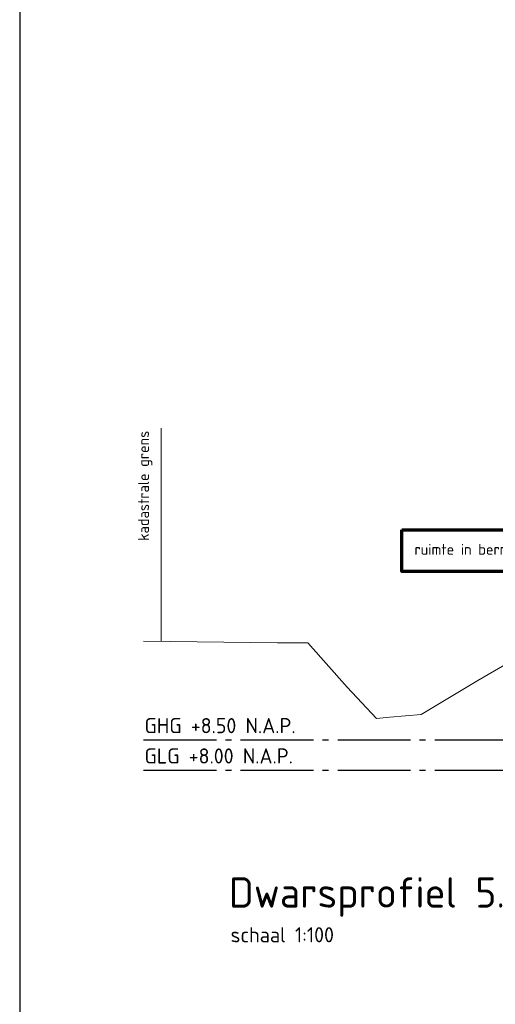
# Model space of a CAD drawing. Header units: metres. Extents: x 180716 to 180809, y 418548 to 418668.
# Tile 108 of 148: x 180763 to 180771, y 418609 to 418625. Entities that reach past the tile are written whole.
import ezdxf

# ---------------------------------------------------------------- set-up
doc = ezdxf.new("R2010")
doc.units = ezdxf.units.M
doc.linetypes.add('AL-NAP_LIJN', pattern=[15.25, 12, -1.5, 0.25, -1.5])
doc.layers.get('0').update_dxf_attribs({"color": 30, "lineweight": 0})
for name, color, linetype, lineweight in [('B-WE-KG-GRENS_PERCEEL-SD', 253, 'Continuous', 0), ('B-WE-OG-DTM-V', 253, 'Continuous', 0), ('B-WE-VH-M', 253, 'Continuous', 0), ('N-WE-WH-WATERPEIL_WINTERPEIL-GD', 150, 'AL-NAP_LIJN', 25), ('N-WE-WH-WATERPEIL_ZOMERPEIL-GD', 150, 'AL-NAP_LIJN', 25), ('X-XX-AL-AANKLEDING-T25', 7, 'Continuous', 25), ('X-XX-AL-AANKLEDING-T50', 7, 'Continuous', 30), ('X-XX-AL-PRINCIPEPROFIEL-T18', 1, 'Continuous', 18), ('X-XX-AL-PRINCIPEPROFIEL-T25', 6, 'Continuous', 25), ('X-XX-AL-TEKENBLAD_KADER-G', 7, 'Continuous', 70)]:
    doc.layers.add(name, color=color, linetype=linetype, lineweight=lineweight)
doc.layers.add('X-XX-AL-HULPLIJN-GD', color=155, linetype='Continuous', lineweight=25, plot=False)
doc.styles.add('NLCS-ISO-M100-T18', font='NLCS-ISO.ttf', dxfattribs={"height": 0.18})
doc.styles.add('NLCS-ISO-M100-T25', font='NLCS-ISO.ttf', dxfattribs={"height": 0.25})
doc.styles.add('NLCS-ISO-M100-T50', font='NLCS-ISO.ttf', dxfattribs={"height": 0.5})
doc.styles.get("Standard").update_dxf_attribs({"font": 'arial.ttf'})
doc.linetypes.add('KG-KADASTRAAL', pattern='A,5.5,-2,["K",Standard,S=1.8,R=0,X=0,Y=-0.9],-2,5.5,-2,[5,NLCS.shx,S=0.75,R=0,X=0,Y=0],-2', length=19)

# ---------------------------------------------------------------- blocks, each defined once
blk = doc.blocks.new('SKG-GRENS_PERCEEL-D')
at = {"linetype": 'KG-KADASTRAAL', "ltscale": 0.15, "flags": 128}
blk.add_lwpolyline([(0, 0), (0, 3.512)], dxfattribs=at)

msp = doc.modelspace()

# ---------------------------------------------------------------- linework, layer by layer
at = {"layer": 'B-WE-OG-DTM-V', "flags": 128}
msp.add_lwpolyline([(180765.028, 418614.497), (180767.236, 418614.473), (180767.557, 418614.473), (180767.735, 418614.473), (180768.383, 418613.74), (180768.869, 418613.226), (180769.089, 418613.247), (180769.607, 418613.291), (180770.537, 418613.85), (180770.985, 418614.11)], dxfattribs=at)
at = {"layer": 'N-WE-WH-WATERPEIL_WINTERPEIL-GD', "ltscale": 0.1, "flags": 128}
msp.add_lwpolyline([(180765.028, 418612.373), (180798.264, 418612.373)], dxfattribs=at)
at = {"layer": 'N-WE-WH-WATERPEIL_ZOMERPEIL-GD', "ltscale": 0.1, "flags": 128}
msp.add_lwpolyline([(180765.028, 418612.873), (180798.264, 418612.873)], dxfattribs=at)
at = {"layer": 'X-XX-AL-HULPLIJN-GD', "flags": 128}
msp.add_lwpolyline([(180802.985, 418627.659), (180762.985, 418627.659), (180762.985, 418607.659), (180802.985, 418607.659)], close=True, dxfattribs=at)
at = {"layer": 'X-XX-AL-TEKENBLAD_KADER-G'}
msp.add_lwpolyline([(180769.284, 418616.334), (180775.592, 418616.334), (180775.592, 418615.646), (180769.284, 418615.646)], close=True, dxfattribs=at)

# ---------------------------------------------------------------- block references
at = {"layer": 'B-WE-KG-GRENS_PERCEEL-SD'}
msp.add_blockref('SKG-GRENS_PERCEEL-D', (180765.319, 418614.497), dxfattribs=at)

# ---------------------------------------------------------------- texts
at = {"layer": 'B-WE-VH-M', "insert": (180764.937, 418616.151), "char_height": 0.18, "attachment_point": 1, "rotation": 90, "style": 'NLCS-ISO-M100-T18'}
msp.add_mtext_dynamic_manual_height_columns('kadastrale grens', width=1.91658, gutter_width=12.5, heights=[0], dxfattribs=at)
at = {"layer": 'X-XX-AL-AANKLEDING-T25', "style": 'NLCS-ISO-M100-T25'}
msp.add_text('schaal 1:100', height=0.25, dxfattribs=at).set_placement((180766.462, 418609.533))
at = {"layer": 'X-XX-AL-AANKLEDING-T50', "style": 'NLCS-ISO-M100-T50'}
msp.add_text('Dwarsprofiel 5.575', height=0.5, dxfattribs=at).set_placement((180766.435, 418610.105))
at = {"layer": 'X-XX-AL-PRINCIPEPROFIEL-T18', "insert": (180776.075, 418616.102), "char_height": 0.18, "width": 6.58122, "attachment_point": 3, "style": 'NLCS-ISO-M100-T18'}
msp.add_mtext('\\pxql;ruimte in berm voor klimaatadaptatie en biodiversiteit', dxfattribs=at)
at = {"layer": 'X-XX-AL-PRINCIPEPROFIEL-T25', "char_height": 0.25, "width": 3.9656, "attachment_point": 1, "rotation": 0, "style": 'NLCS-ISO-M100-T25'}
for s, insert in [('GHG +8.50 N.A.P.', (180765.044, 418613.231)), ('GLG +8.00 N.A.P.', (180765.044, 418612.731))]:
    msp.add_mtext(s, dxfattribs=dict(at, insert=insert))

doc.saveas('drawing.dxf')
